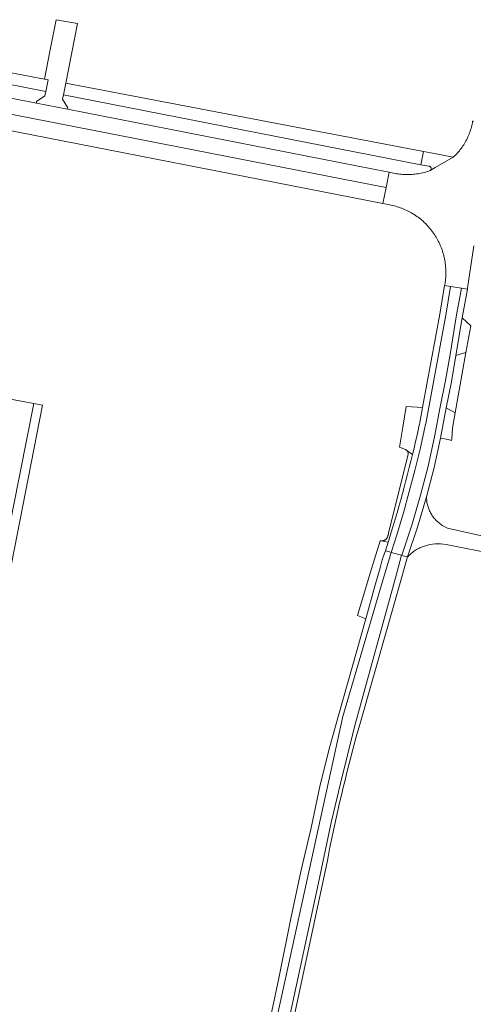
# Model space of a CAD drawing. Extents: x 152825 to 164088, y 457113 to 463005.
# Tile 86 of 256: x 157394 to 157495, y 459096 to 459316. Entities that reach past the tile are written whole.
import ezdxf

# ---------------------------------------------------------------- set-up
doc = ezdxf.new("R2010")
doc.units = 0
doc.header["$LTSCALE"] = 0.5
for name, color, linetype, lineweight in [('B-PV-VH-GESLOTENVERHARDING_ASFALT-GV', 251, 'CONTINUOUS', 18), ('B-PV-VH-ONVERHARD_ZAND-GV', 251, 'CONTINUOUS', 18), ('B-PV-VH-OPENVERHARDING_BETONSTRAATSTEEN-GV', 251, 'CONTINUOUS', 18)]:
    doc.layers.add(name, color=color, linetype=linetype, lineweight=lineweight)

msp = doc.modelspace()

# ---------------------------------------------------------------- linework, layer by layer
at = {"layer": 'B-PV-VH-GESLOTENVERHARDING_ASFALT-GV', "flags": 128}
for points in [[(157381.493, 459303.126), (157399.69, 459299.565), (157400.192, 459302.131), (157399.85, 459302.196), (157399.412, 459302.279), (157386.039, 459304.828)], [(157438.917, 459037.766), (157465.837, 459160.466), (157474.167, 459188.995), (157476.581, 459196.982), (157476.18, 459197.096), (157475.282, 459197.352), (157475.276, 459197.335), (157474.942, 459196.319), (157474.604, 459195.304), (157474.097, 459193.502), (157472.955, 459189.443), (157470.911, 459182.179), (157464.86, 459160.68), (157462.907, 459153.749), (157460.78, 459145.239), (157458.729, 459135.667), (157456.453, 459125.999), (157454.254, 459115.511), (157451.576, 459102.197), (157448.114, 459086.104)], [(157453.267, 459085.742), (157462.366, 459128.447), (157462.527, 459129.263), (157462.871, 459130.977), (157463.222, 459132.689), (157463.582, 459134.399), (157463.949, 459136.108), (157464.324, 459137.815), (157464.707, 459139.52), (157465.098, 459141.223), (157465.496, 459142.925), (157465.902, 459144.625), (157466.317, 459146.323), (157466.738, 459148.019), (157467.168, 459149.713), (157467.605, 459151.405), (157468.05, 459153.095), (157468.503, 459154.783), (157468.964, 459156.469), (157469.432, 459158.153), (157479.142, 459192.311), (157479.15, 459192.34), (157480.213, 459195.949), (157479.241, 459196.225), (157478.911, 459196.319), (157477.776, 459192.122), (157468.47, 459158.426), (157465.314, 459145.539), (157463.243, 459136.88), (157460.42, 459123.421), (157452.214, 459085.597)]]:
    msp.add_lwpolyline(points, dxfattribs=at)
for points in [[(157404.122, 459301.382), (157403.616, 459298.797), (157483.211, 459283.222), (157483.738, 459286.21)], [(157472.66, 459282.239), (157404.543, 459295.582), (157397.578, 459296.946), (157387.357, 459298.948), (157386.821, 459295.466), (157471.992, 459278.823), (157475.44, 459278.149), (157476.107, 459281.563)], [(157471.296, 459275.267), (157474.744, 459274.593), (157475.44, 459278.149), (157471.992, 459278.823), (157386.821, 459295.466), (157386.271, 459291.892)], [(157476.581, 459196.982), (157477.233, 459199.006), (157477.892, 459201.106), (157479.294, 459205.786), (157480.613, 459210.489), (157481.85, 459215.215), (157483.004, 459219.962), (157484.075, 459224.728), (157484.17, 459225.174), (157484.266, 459225.625), (157488.713, 459249.762), (157489.816, 459256.17), (157488.484, 459256.389), (157487.384, 459249.999), (157483.554, 459229.21), (157482.942, 459225.888), (157482.85, 459225.456), (157482.758, 459225.025), (157482.652, 459224.536), (157482.332, 459223.082), (157482.004, 459221.629), (157481.668, 459220.177), (157481.325, 459218.728), (157481.324, 459218.725), (157480.973, 459217.281), (157480.614, 459215.835), (157480.247, 459214.391), (157479.873, 459212.95), (157479.49, 459211.51), (157479.1, 459210.073), (157478.702, 459208.637), (157478.297, 459207.204), (157477.884, 459205.773), (157477.463, 459204.344), (157477.034, 459202.917), (157476.598, 459201.493), (157475.945, 459199.411), (157475.895, 459199.257), (157475.282, 459197.352), (157476.18, 459197.096)], [(157476.581, 459196.982), (157478.911, 459196.319), (157478.933, 459196.379), (157481.16, 459203.002), (157483.137, 459209.679), (157484.802, 459216.143), (157486.227, 459222.669), (157487.505, 459229.378), (157488.672, 459235.193), (157489.677, 459241.024), (157491.056, 459249.367), (157491.199, 459250.232), (157492.221, 459255.774), (157489.816, 459256.17), (157488.713, 459249.762), (157484.266, 459225.625), (157484.17, 459225.174), (157484.075, 459224.728), (157483.004, 459219.962), (157481.85, 459215.215), (157480.613, 459210.489), (157479.294, 459205.786), (157477.892, 459201.106), (157477.233, 459199.006)], [(157492.392, 459249.169), (157493.552, 459255.555), (157492.221, 459255.774), (157491.199, 459250.232), (157491.056, 459249.367), (157489.677, 459241.024), (157488.672, 459235.193), (157487.505, 459229.378), (157486.227, 459222.669), (157484.802, 459216.143), (157483.137, 459209.679), (157481.16, 459203.002), (157478.933, 459196.379), (157478.911, 459196.319), (157479.241, 459196.225), (157480.213, 459195.949), (157482.448, 459202.595), (157484.438, 459209.319), (157486.116, 459215.83), (157487.55, 459222.4), (157488.83, 459229.12), (157489.999, 459234.945), (157491.008, 459240.8)], [(157478.911, 459196.319), (157476.581, 459196.982), (157474.167, 459188.995), (157465.837, 459160.466), (157438.917, 459037.766), (157435.597, 459021.519), (157433.58, 459010.536), (157436.263, 459010.123), (157436.38, 459010.711), (157439.694, 459027.073), (157442.75, 459041.651), (157446.068, 459056.669), (157450.514, 459077.947), (157452.214, 459085.597), (157460.42, 459123.421), (157463.243, 459136.88), (157465.314, 459145.539), (157468.47, 459158.426), (157477.776, 459192.122)]]:
    msp.add_lwpolyline(points, close=True, dxfattribs=at)
at = {"layer": 'B-PV-VH-ONVERHARD_ZAND-GV', "flags": 128}
msp.add_lwpolyline([(157490.842, 459228.052), (157493.235, 459241.419), (157491.008, 459240.8), (157489.999, 459234.945), (157488.83, 459229.12)], close=True, dxfattribs=at)
at = {"layer": 'B-PV-VH-OPENVERHARDING_BETONSTRAATSTEEN-GV', "flags": 128}
for points in [[(157404.122, 459301.382), (157406.718, 459314.634), (157402.784, 459315.363), (157402.504, 459315.415), (157401.977, 459315.513), (157400.609, 459308.456), (157399.412, 459302.279), (157399.85, 459302.196), (157400.192, 459302.131), (157399.69, 459299.565), (157399.498, 459298.584), (157397.646, 459297.296), (157397.578, 459296.946), (157404.543, 459295.582), (157404.611, 459295.933), (157403.423, 459297.816), (157403.616, 459298.797)], [(157485.274, 459281.942), (157486.395, 459282.596), (157490.406, 459284.939), (157485.439, 459285.886), (157483.738, 459286.21), (157483.211, 459283.222), (157484.946, 459282.882), (157485.01, 459282.883), (157485.074, 459282.877), (157485.136, 459282.863), (157485.196, 459282.841), (157485.253, 459282.811), (157485.306, 459282.775), (157485.354, 459282.733), (157485.396, 459282.685), (157485.432, 459282.631), (157485.461, 459282.574), (157485.483, 459282.514), (157485.497, 459282.452), (157485.503, 459282.388), (157485.501, 459282.324), (157485.492, 459282.261), (157485.474, 459282.199), (157485.449, 459282.14), (157485.416, 459282.085), (157485.378, 459282.034), (157485.333, 459281.988)], [(157494.307, 459247.409), (157492.392, 459249.169), (157491.008, 459240.8), (157493.235, 459241.419)], [(157483.554, 459229.21), (157479.94, 459229.404), (157479.155, 459224.824), (157478.398, 459220.404), (157479.737, 459219.886), (157479.77, 459219.869), (157479.851, 459219.823), (157479.927, 459219.769), (157479.999, 459219.709), (157480.065, 459219.643), (157481.324, 459218.725), (157481.325, 459218.728), (157481.668, 459220.177), (157482.004, 459221.629), (157482.332, 459223.082), (157482.652, 459224.536), (157482.758, 459225.025), (157482.85, 459225.456), (157482.942, 459225.888)], [(157490.842, 459228.052), (157488.83, 459229.12), (157487.55, 459222.4), (157489.25, 459222.07), (157489.996, 459221.888), (157490.055, 459222.187), (157490.225, 459224.602)], [(157481.324, 459218.725), (157480.065, 459219.643), (157480.126, 459219.572), (157480.18, 459219.496), (157480.227, 459219.416), (157480.267, 459219.331), (157480.3, 459219.244), (157480.326, 459219.154), (157480.343, 459219.062), (157480.353, 459218.97), (157480.354, 459218.876), (157480.348, 459218.783), (157476.087, 459201.61), (157475.881, 459200.779), (157475.866, 459200.696), (157475.839, 459200.59), (157475.805, 459200.486), (157475.763, 459200.385), (157475.714, 459200.288), (157475.658, 459200.194), (157475.595, 459200.104), (157475.526, 459200.019), (157475.451, 459199.94), (157475.37, 459199.866), (157475.284, 459199.798), (157475.194, 459199.737), (157475.099, 459199.683), (157475, 459199.635), (157474.898, 459199.595), (157474.794, 459199.563), (157474.688, 459199.538), (157474.579, 459199.521), (157474.47, 459199.512), (157474.361, 459199.511), (157474.252, 459199.518), (157475.895, 459199.257), (157475.945, 459199.411), (157476.598, 459201.493), (157477.034, 459202.917), (157477.463, 459204.344), (157477.884, 459205.773), (157478.297, 459207.204), (157478.702, 459208.637), (157479.1, 459210.073), (157479.49, 459211.51), (157479.873, 459212.95), (157480.247, 459214.391), (157480.614, 459215.835), (157480.973, 459217.281)], [(157474.144, 459199.533), (157474.122, 459199.538), (157471.915, 459192.35), (157469.071, 459182.96), (157470.911, 459182.179), (157472.955, 459189.443), (157474.097, 459193.502), (157474.604, 459195.304), (157474.942, 459196.319), (157475.276, 459197.335), (157475.282, 459197.352), (157475.895, 459199.257), (157474.252, 459199.518)]]:
    msp.add_lwpolyline(points, close=True, dxfattribs=at)
for points in [[(157494.91, 459292.91), (157494.715, 459292.911), (157494.659, 459292.585), (157494.595, 459292.26), (157494.523, 459291.937), (157494.444, 459291.616), (157494.356, 459291.297), (157494.261, 459290.979), (157494.159, 459290.665), (157494.048, 459290.353), (157493.931, 459290.043), (157493.805, 459289.737), (157493.673, 459289.434), (157493.533, 459289.134), (157493.386, 459288.837), (157493.232, 459288.545), (157493.071, 459288.256), (157492.902, 459287.97), (157492.727, 459287.69), (157492.546, 459287.413), (157492.357, 459287.141), (157492.162, 459286.873), (157491.961, 459286.611), (157491.753, 459286.353), (157491.54, 459286.1), (157491.32, 459285.853), (157491.094, 459285.611), (157490.863, 459285.374), (157490.626, 459285.143), (157490.406, 459284.939), (157486.395, 459282.596), (157485.274, 459281.942), (157485.245, 459281.925), (157484.918, 459281.812), (157484.588, 459281.706), (157484.255, 459281.608), (157483.921, 459281.518), (157483.585, 459281.435), (157483.247, 459281.361), (157482.907, 459281.294), (157482.565, 459281.235), (157482.223, 459281.183), (157481.879, 459281.14), (157481.535, 459281.105), (157481.189, 459281.078), (157480.843, 459281.058), (157480.497, 459281.047), (157480.151, 459281.044), (157479.804, 459281.048), (157479.458, 459281.061), (157479.113, 459281.082), (157478.767, 459281.11), (157478.423, 459281.147), (157478.08, 459281.192), (157477.737, 459281.244), (157476.107, 459281.563), (157475.44, 459278.149), (157474.744, 459274.593), (157475.889, 459274.369), (157476.234, 459274.309), (157476.577, 459274.242), (157476.919, 459274.166), (157477.259, 459274.083), (157477.597, 459273.992), (157477.932, 459273.894), (157478.266, 459273.787), (157478.596, 459273.673), (157478.925, 459273.552), (157479.25, 459273.423), (157479.572, 459273.287), (157479.891, 459273.143), (157480.207, 459272.992), (157480.519, 459272.834), (157480.828, 459272.669), (157481.132, 459272.497), (157481.433, 459272.318), (157481.729, 459272.132), (157482.021, 459271.939), (157482.309, 459271.74), (157482.592, 459271.534), (157482.87, 459271.322), (157483.143, 459271.103), (157483.411, 459270.878), (157483.674, 459270.648), (157483.932, 459270.411), (157484.184, 459270.168), (157484.431, 459269.92), (157484.672, 459269.666), (157484.907, 459269.407), (157485.136, 459269.142), (157485.359, 459268.873), (157485.575, 459268.598), (157485.786, 459268.318), (157485.989, 459268.034), (157486.187, 459267.745), (157486.377, 459267.452), (157486.561, 459267.154), (157486.738, 459266.852), (157486.908, 459266.546), (157487.071, 459266.237), (157487.227, 459265.924), (157487.376, 459265.607), (157487.517, 459265.287), (157487.652, 459264.964), (157487.778, 459264.637), (157487.898, 459264.308), (157488.009, 459263.977), (157488.113, 459263.643), (157488.209, 459263.306), (157488.298, 459262.968), (157488.379, 459262.627), (157488.452, 459262.285), (157488.517, 459261.942), (157488.575, 459261.596), (157488.624, 459261.25), (157488.666, 459260.902), (157488.699, 459260.554), (157488.725, 459260.205), (157488.742, 459259.856), (157488.752, 459259.506), (157488.754, 459259.156), (157488.747, 459258.806), (157488.733, 459258.457), (157488.71, 459258.108), (157488.68, 459257.759), (157488.642, 459257.411), (157488.596, 459257.064), (157488.56, 459256.831), (157488.537, 459256.696), (157488.484, 459256.389), (157489.816, 459256.17), (157492.221, 459255.774), (157493.552, 459255.555), (157493.598, 459255.804), (157494.97, 459265.227)], [(157366.452, 459074.05), (157383.99, 459163.73), (157392.4, 459206.86), (157397.029, 459230.095), (157390.989, 459231.252), (157388.529, 459217.955), (157385.938, 459205.052), (157383.666, 459193.043), (157378.09, 459164.62), (157355.846, 459050.642)], [(157363.667, 459049.782), (157398.914, 459229.771), (157397.029, 459230.095), (157392.4, 459206.86), (157383.99, 459163.73), (157366.452, 459074.05)], [(157500, 459199.902), (157489.112, 459202.358), (157487.922, 459202.986), (157486.861, 459203.814), (157486.857, 459203.818), (157486.679, 459203.99), (157486.507, 459204.167), (157486.341, 459204.35), (157486.181, 459204.538), (157486.026, 459204.731), (157485.879, 459204.929), (157485.738, 459205.132), (157485.603, 459205.339), (157485.475, 459205.55), (157485.354, 459205.766), (157485.24, 459205.985), (157485.134, 459206.208), (157485.034, 459206.434), (157484.942, 459206.663), (157484.858, 459206.895), (157484.78, 459207.13), (157484.711, 459207.367), (157484.649, 459207.606), (157484.595, 459207.847), (157484.549, 459208.09), (157484.511, 459208.334), (157484.481, 459208.579), (157484.459, 459208.825), (157484.444, 459209.072), (157484.438, 459209.319), (157482.448, 459202.595), (157480.213, 459195.949), (157480.336, 459196.079), (157480.527, 459196.271), (157480.723, 459196.458), (157480.925, 459196.639), (157481.133, 459196.814), (157481.345, 459196.983), (157481.562, 459197.145), (157481.784, 459197.301), (157482.011, 459197.45), (157482.242, 459197.593), (157482.476, 459197.728), (157482.715, 459197.857), (157482.958, 459197.979), (157483.203, 459198.093), (157483.453, 459198.2), (157483.705, 459198.3), (157483.96, 459198.392), (157485.156, 459198.716), (157486.385, 459198.876), (157487.001, 459198.893), (157487.617, 459198.909), (157488.84, 459198.75), (157500, 459196.475)]]:
    msp.add_lwpolyline(points, dxfattribs=at)

doc.saveas('drawing.dxf')
